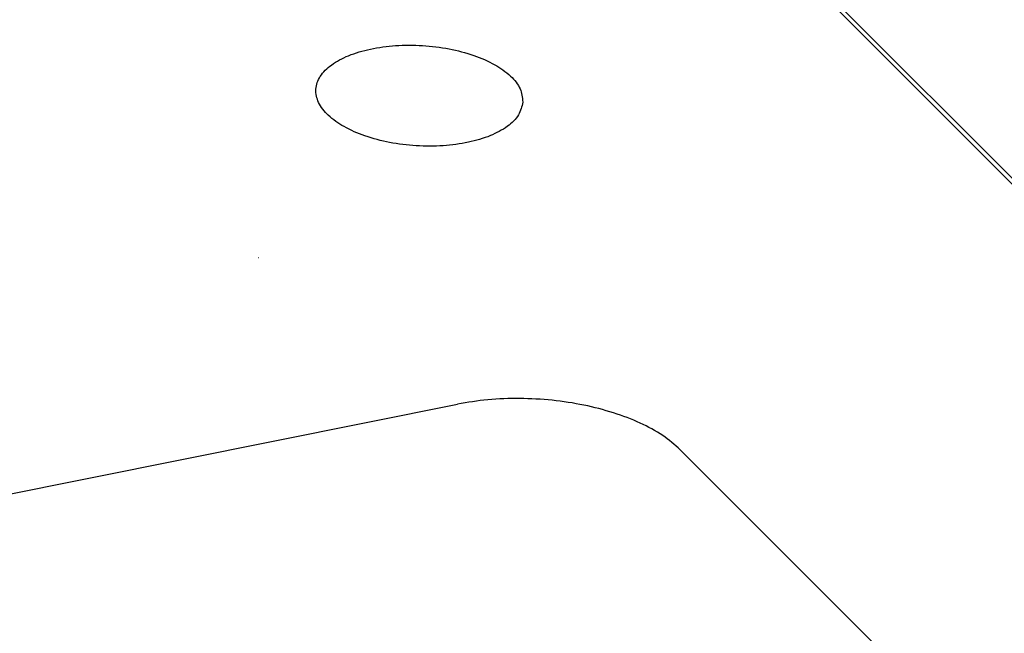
# Model space of a CAD drawing. Header units: inches. Extents: x 155 to 996, y 103 to 697.
# Tile 70 of 81: x 776 to 799, y 502 to 517. Entities that reach past the tile are written whole.
import ezdxf

# ---------------------------------------------------------------- set-up
doc = ezdxf.new("R2010")
doc.units = ezdxf.units.IN

# ---------------------------------------------------------------- blocks, each defined once
blk = doc.blocks.new('E8021-24140', base_point=(199.013, 250.256))
at = {"color": 7, "linetype": 'Continuous'}
for p, q in [((732.973, 579.706), (944.082, 368.397)), ((944.918, 367.702), (733.809, 579.011)), ((781.442, 511.223), (781.433, 511.221)), ((781.442, 511.223), (781.433, 511.221)), ((700.379, 490.468), (786.241, 507.691)), ((791.613, 506.59), (796.59, 501.608))]:
    blk.add_line(p, q, dxfattribs=at)
for points, knots in [([(787.815, 514.98), (787.803, 515.09), (787.776, 515.329), (787.507, 515.64), (787.123, 515.908), (786.617, 516.125), (786.03, 516.278), (785.396, 516.357), (784.757, 516.356), (784.155, 516.277), (783.628, 516.124), (783.209, 515.906), (782.918, 515.629), (782.792, 515.29), (782.875, 514.938), (783.13, 514.627), (783.519, 514.359), (784.023, 514.142), (784.611, 513.99), (785.245, 513.911), (785.884, 513.911), (786.485, 513.991), (787.014, 514.143), (787.428, 514.362), (787.733, 514.638), (787.79, 514.872), (787.815, 514.98)], [0, 0, 0, 0, 0.324979, 0.709403, 1.179321, 1.731737, 2.346721, 2.995084, 3.643448, 4.258432, 4.810848, 5.280766, 5.66519, 5.990169, 6.315148, 6.699572, 7.16949, 7.721906, 8.33689, 8.985253, 9.633617, 10.248601, 10.801017, 11.270935, 11.655359, 11.980338, 11.980338, 11.980338, 11.980338]), ([(791.613, 506.59), (791.476, 506.709), (791.183, 506.963), (790.632, 507.251), (789.994, 507.497), (789.28, 507.679), (788.522, 507.795), (787.745, 507.837), (786.98, 507.813), (786.483, 507.731), (786.241, 507.691)], [0, 0, 0, 0, 0.542365, 1.162464, 1.851045, 2.592249, 3.366058, 4.150163, 4.921564, 5.658113, 5.658113, 5.658113, 5.658113])]:
    blk.add_open_spline(points, degree=3, knots=knots, dxfattribs=at)
blk = doc.blocks.new('E8021-64140', base_point=(199.013, 250.256))
blk.add_blockref('E8021-24140', (199.013, 250.256))
blk = doc.blocks.new('E8021-96540__50', base_point=(199.013, 250.256))
blk.add_blockref('E8021-64140', (199.013, 250.256))
blk = doc.blocks.new('Gen1', base_point=(572.3, 417.2))
blk.add_blockref('E8021-96540__50', (199.013, 250.256))

msp = doc.modelspace()

# ---------------------------------------------------------------- block references
msp.add_blockref('Gen1', (572.3, 417.2))

doc.saveas('drawing.dxf')
